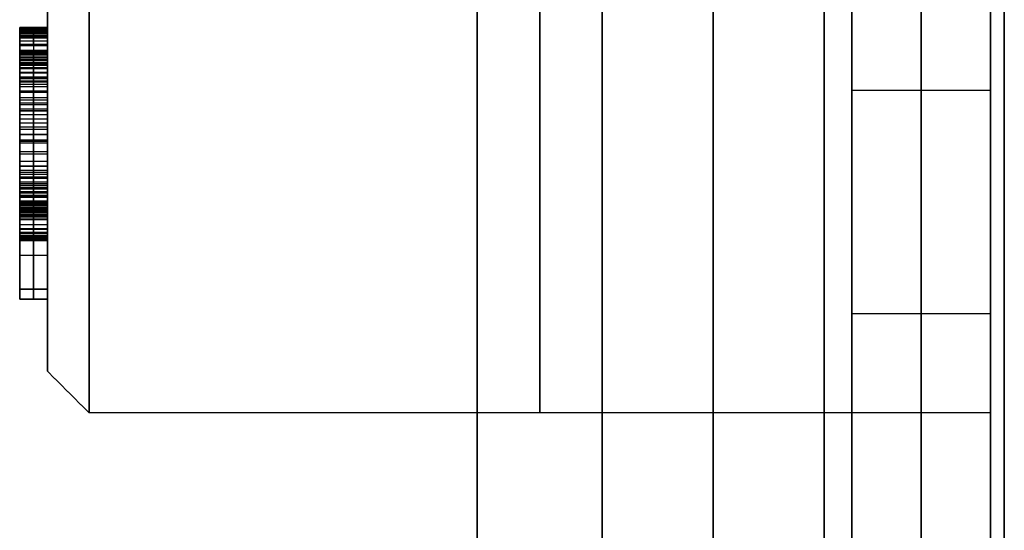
# Model space of a CAD drawing. Header units: millimetres. Extents: x -66 to 114, y 79 to 395.
# Tile 113 of 211: x 75.65 to 82.75, y 133.63 to 137.31. Entities that reach past the tile are written whole.
import ezdxf

# ---------------------------------------------------------------- set-up
doc = ezdxf.new("R2010")
doc.units = ezdxf.units.MM
doc.layers.add('Layer 01', color=7, linetype='Continuous', true_color=0x000000)

msp = doc.modelspace()

# ---------------------------------------------------------------- linework, layer by layer
at = {"layer": 'Layer 01'}
for p, q in [((78.95, 159.9733, 0.45), (78.95, 129.9733, 0.45)), ((78.95, 159.9733, -37.55), (78.95, 129.9733, -37.55)), ((75.85, 136.7936, -18.55), (75.85, 137.3633, -18.55)), ((75.85, 137.2525, -15.1603), (75.65, 137.2525, -15.1603)), ((75.65, 137.0819, -14.7743), (75.65, 137.2521, -14.7743)), ((75.75, 137.1297, -15.0594), (75.75, 137.2525, -15.0857)), ((75.75, 137.2525, -15.0857), (75.75, 137.2525, -15.2349)), ((75.75, 137.2525, -15.2349), (75.75, 136.4806, -15.2349)), ((75.65, 137.1911, -15.0726), (75.85, 137.1911, -15.0726)), ((75.85, 136.8824, -21.095), (75.65, 136.8824, -21.095)), ((75.85, 136.8824, -21.9371), (75.65, 136.8824, -21.9371)), ((75.65, 136.8665, -15.2349), (75.85, 136.8665, -15.2349)), ((75.75, 135.3648, -21.4283), (75.75, 136.8824, -20.9897)), ((75.75, 136.8824, -20.9897), (75.75, 136.8824, -21.2002)), ((75.75, 136.4174, -21.323), (75.75, 136.8824, -21.2002)), ((75.75, 136.4174, -21.709), (75.75, 136.8824, -21.8318)), ((75.75, 136.8824, -21.8318), (75.75, 136.8824, -22.0423)), ((75.75, 135.3648, -21.6037), (75.75, 136.8824, -22.0423)), ((75.85, 136.7936, -17.8731), (75.65, 136.7936, -17.8731)), ((75.85, 136.7936, -18.5749), (75.65, 136.7936, -18.5749)), ((75.75, 135.2936, -17.7723), (75.75, 136.7936, -17.7723)), ((75.75, 136.7936, -17.7723), (75.75, 136.7936, -17.974)), ((75.75, 136.7936, -17.974), (75.75, 136.0918, -17.974)), ((75.75, 136.0918, -18.474), (75.75, 136.7936, -18.474)), ((75.75, 136.7936, -18.474), (75.75, 136.7936, -18.6758)), ((75.75, 136.7936, -18.6758), (75.75, 135.2936, -18.6758)), ((75.65, 136.6955, -15.0594), (75.85, 136.6955, -15.0594)), ((75.75, 136.6472, -15.0594), (75.75, 136.7437, -15.0594)), ((75.85, 136.6499, -21.2616), (75.65, 136.6499, -21.2616)), ((75.65, 136.6499, -21.7704), (75.85, 136.6499, -21.7704)), ((75.85, 136.6472, -14.9235), (75.65, 136.6472, -14.9235)), ((75.75, 136.4806, -14.7875), (75.75, 136.6472, -14.7875)), ((75.75, 136.6472, -14.7875), (75.75, 136.6472, -15.0594)), ((75.65, 136.5639, -14.7875), (75.85, 136.5639, -14.7875)), ((75.65, 136.485, -15.2349), (75.65, 136.485, -14.7875)), ((75.65, 136.485, -14.5245), (75.65, 136.485, -14.3144)), ((75.85, 136.4806, -15.0112), (75.65, 136.4806, -15.0112)), ((75.75, 136.4806, -15.2349), (75.75, 136.4806, -14.7875)), ((75.65, 136.4427, -17.974), (75.85, 136.4427, -17.974)), ((75.65, 136.4427, -18.474), (75.85, 136.4427, -18.474)), ((75.65, 136.2508, -21.516), (75.65, 136.4174, -21.516)), ((75.85, 136.4174, -21.516), (75.65, 136.4174, -21.516)), ((75.75, 136.4174, -21.323), (75.75, 136.4174, -21.709)), ((75.85, 136.2525, -15.1384), (75.65, 136.2525, -15.1384)), ((75.85, 136.2508, -21.516), (75.65, 136.2508, -21.516)), ((75.75, 136.2525, -15.0419), (75.75, 136.2525, -15.2349)), ((75.75, 136.2508, -21.6652), (75.75, 136.2508, -21.3669)), ((75.75, 135.7157, -21.5248), (75.75, 136.2508, -21.6652)), ((75.75, 135.7157, -21.5073), (75.75, 136.2508, -21.3669)), ((75.85, 135.7157, -21.516), (75.85, 136.2508, -21.516)), ((75.65, 136.1236, -21.209), (75.65, 136.1236, -21.4003)), ((75.65, 136.1236, -21.6318), (75.65, 136.1236, -21.823)), ((75.85, 136.1236, -21.209), (75.65, 136.1236, -21.209)), ((75.85, 136.1236, -21.823), (75.65, 136.1236, -21.823)), ((75.65, 135.9252, -18.224), (75.65, 136.0918, -18.224)), ((75.85, 136.0918, -18.224), (75.65, 136.0918, -18.224)), ((75.65, 136.0436, -17.7723), (75.65, 136.0436, -18.6758)), ((75.65, 136.0436, -17.7723), (75.85, 136.0436, -17.7723)), ((75.65, 136.0436, -18.6758), (75.85, 136.0436, -18.6758)), ((75.75, 136.0918, -17.974), (75.75, 136.0918, -18.474)), ((75.65, 135.9832, -21.595), (75.85, 135.9832, -21.595)), ((75.85, 135.9832, -21.4371), (75.65, 135.9832, -21.4371)), ((75.85, 135.9832, -21.4371), (75.85, 135.9832, -21.595)), ((75.85, 135.9252, -18.224), (75.65, 135.9252, -18.224)), ((75.75, 135.2936, -18.474), (75.75, 135.9252, -18.474)), ((75.75, 135.9252, -18.474), (75.75, 135.9252, -17.974)), ((75.75, 135.9252, -17.974), (75.75, 135.2936, -17.974)), ((75.65, 135.7187, -14.7743), (75.65, 135.8859, -14.7743)), ((75.85, 135.7157, -21.516), (75.65, 135.7157, -21.516)), ((75.65, 135.3648, -21.516), (75.65, 135.7157, -21.516)), ((75.75, 135.7157, -21.5073), (75.75, 135.7157, -21.5248)), ((75.65, 135.6094, -18.474), (75.85, 135.6094, -18.474)), ((75.65, 135.6094, -17.974), (75.85, 135.6094, -17.974)), ((75.85, 135.3648, -21.516), (75.65, 135.3648, -21.516)), ((75.75, 135.3648, -21.6037), (75.75, 135.3648, -21.4283)), ((75.85, 135.2936, -18.5749), (75.65, 135.2936, -18.5749)), ((75.85, 135.2936, -17.8731), (75.65, 135.2936, -17.8731)), ((75.75, 135.2936, -18.6758), (75.75, 135.2936, -18.474)), ((75.75, 135.2936, -17.974), (75.75, 135.2936, -17.7723)), ((75.85, 134.7733, -18.55), (75.85, 135.2936, -18.55)), ((81.65, 135.1883, -10.3759), (82.65, 135.1883, -10.3759)), ((82.65, 134.4733, -18.55), (76.15, 134.4733, -18.55)), ((82.65, 134.4733, -18.55), (82.65, 133.0233, -18.55))]:
    msp.add_line(p, q, dxfattribs=at)
at = {"layer": 'Layer 01', "extrusion": (1, 1.28938e-16, -1.0771e-16)}
msp.add_arc((144.9733, -18.55, 81.65), 12.75, 50.12589, 230.12589, dxfattribs=at)
at = {"layer": 'Layer 01', "extrusion": (1, 0, 0)}
for start, end in [(50.12589, 230.12589), (230.12589, 243.36956)]:
    msp.add_arc((144.9733, -18.55, 82.15), 12.75, start, end, dxfattribs=at)
at = {"layer": 'Layer 01', "extrusion": (-1, -1.28938e-16, 1.0771e-16)}
msp.add_arc((-144.9733, -18.55, -82.65), 12.75, 309.87411, 129.87411, dxfattribs=at)
at = {"layer": 'Layer 01', "extrusion": (1, -2.07948e-12, -1.63971e-13)}
msp.add_arc((144.9733, -18.55, 82.65), 12.7, 184.51615, 307.60176, dxfattribs=at)
at = {"layer": 'Layer 01', "extrusion": (1, -1.40126e-12, 1.10547e-13)}
msp.add_arc((144.9733, -18.55, 82.65), 12.7, 52.39824, 175.48385, dxfattribs=at)
at = {"layer": 'Layer 01', "extrusion": (1, 8.66793e-16, 3.96014e-16)}
msp.add_arc((144.9733, -18.55, 82.75), 12.8, 184.4808, 307.60176, dxfattribs=at)
at = {"layer": 'Layer 01', "extrusion": (1, 6.08759e-17, -1.36995e-16)}
msp.add_arc((144.9733, -18.55, 82.75), 12.8, 52.39824, 175.5192, dxfattribs=at)
at = {"layer": 'Layer 01', "extrusion": (-1, -6.3892e-18, 8.23455e-18)}
msp.add_arc((-144.9733, -18.55, -76.15), 10.5, 360, 104.3841, dxfattribs=at)
at = {"layer": 'Layer 01', "extrusion": (-1, 1.08783e-16, 1.40202e-16)}
msp.add_arc((-144.9733, -18.55, -76.15), 10.5, 255.6159, 0, dxfattribs=at)
at = {"layer": 'Layer 01', "extrusion": (-1, 0, 0)}
for centre, radius, start, end in [((-144.9733, -18.55, -79.4), 10.5, 255.6159, 104.3841), ((-144.9733, -18.55, -78.95), 15, 270, 90), ((-144.9733, -18.55, -80.65), 12.9, 270, 90)]:
    msp.add_arc(centre, radius, start, end, dxfattribs=at)
at = {"layer": 'Layer 01', "extrusion": (-1, -4.43453e-17, 0)}
msp.add_arc((-144.9733, -18.55, -82.65), 10.5, 255.6159, 104.3841, dxfattribs=at)
at = {"layer": 'Layer 01', "extrusion": (1, 1.14171e-15, -3.31476e-17)}
msp.add_arc((144.9733, -18.55, 75.85), 10.2, 75.6159, 180, dxfattribs=at)
at = {"layer": 'Layer 01', "extrusion": (1, -2.22933e-12, 5.3412e-16)}
msp.add_arc((144.9733, -18.55, 75.85), 10.2, 180, 284.3841, dxfattribs=at)
at = {"layer": 'Layer 01', "extrusion": (1, 1.01795e-16, 1.12139e-31)}
msp.add_arc((144.9733, -18.55, 79.85), 12.9, 90, 270, dxfattribs=at)
at = {"layer": 'Layer 01', "extrusion": (1, 1.01795e-16, 1.00808e-31)}
msp.add_arc((144.9733, -18.55, 79.85), 14.35, 90, 270, dxfattribs=at)
at = {"layer": 'Layer 01', "extrusion": (1, 1.01795e-16, 5.30256e-16)}
msp.add_arc((144.9733, -18.55, 81.45), 13.4, 90, 270, dxfattribs=at)
at = {"layer": 'Layer 01', "extrusion": (-1, -1.01795e-16, 1.12139e-31)}
msp.add_arc((-144.9733, -18.55, -81.45), 12.9, 270, 90, dxfattribs=at)
at = {"layer": 'Layer 01', "extrusion": (-1, -8.18095e-17, 1.91139e-17)}
msp.add_arc((-144.9733, -18.55, -81.65), 13.4, 296.30129, 90, dxfattribs=at)
at = {"layer": 'Layer 01', "extrusion": (1, 7.28643e-17, -1.71919e-17)}
msp.add_arc((144.9733, -18.55, 82.65), 12.9, 90, 243.44848, dxfattribs=at)
at = {"layer": 'Layer 01', "extrusion": (1, 7.36813e-16, 1.12373e-15)}
msp.add_arc((144.9733, -18.55, 81.65), 12.75, 230.12589, 243.36956, dxfattribs=at)
at = {"layer": 'Layer 01', "extrusion": (-1, 7.56945e-16, 1.15443e-15)}
msp.add_arc((-144.9733, -18.55, -82.65), 12.75, 296.63044, 309.87411, dxfattribs=at)
at = {"layer": 'Layer 01'}
for points in [[(75.65, 137.2525, -15.0857), (75.65, 137.2525, -15.1603), (75.65, 137.2525, -15.2349)], [(75.65, 137.2525, -15.2349), (75.65, 136.8665, -15.2349), (75.65, 136.4806, -15.2349)], [(75.85, 137.2525, -14.7875), (75.75, 137.2525, -14.7875), (75.65, 137.2525, -14.7875)], [(75.65, 137.1297, -15.0594), (75.65, 137.1911, -15.0726), (75.65, 137.2525, -15.0857)], [(75.85, 137.2525, -15.0857), (75.75, 137.2525, -15.0857), (75.65, 137.2525, -15.0857)], [(75.85, 137.2525, -15.2349), (75.75, 137.2525, -15.2349), (75.65, 137.2525, -15.2349)], [(75.65, 137.2502, -14.8304), (75.75, 137.2502, -14.8304), (75.85, 137.2502, -14.8304)], [(75.65, 137.2499, -14.742), (75.75, 137.2499, -14.742), (75.85, 137.2499, -14.742)], [(75.65, 137.2437, -14.872), (75.75, 137.2437, -14.872), (75.85, 137.2437, -14.872)], [(75.85, 137.1297, -15.0594), (75.85, 137.1911, -15.0726), (75.85, 137.2525, -15.0857)], [(75.85, 137.2525, -15.0857), (75.85, 137.2525, -15.1603), (75.85, 137.2525, -15.2349)], [(75.85, 137.2525, -15.2349), (75.85, 136.8665, -15.2349), (75.85, 136.4806, -15.2349)], [(75.65, 137.2418, -14.6978), (75.75, 137.2418, -14.6978), (75.85, 137.2418, -14.6978)], [(75.65, 137.2327, -14.9116), (75.75, 137.2327, -14.9116), (75.85, 137.2327, -14.9116)], [(75.65, 137.2285, -14.6549), (75.75, 137.2285, -14.6549), (75.85, 137.2285, -14.6549)], [(75.65, 137.2174, -14.9496), (75.75, 137.2174, -14.9496), (75.85, 137.2174, -14.9496)], [(75.65, 137.2096, -14.613), (75.75, 137.2096, -14.613), (75.85, 137.2096, -14.613)], [(75.65, 137.1989, -14.9844), (75.75, 137.1989, -14.9844), (75.85, 137.1989, -14.9844)], [(75.65, 137.1859, -14.5727), (75.75, 137.1859, -14.5727), (75.85, 137.1859, -14.5727)], [(75.65, 137.1778, -15.0146), (75.75, 137.1778, -15.0146), (75.85, 137.1778, -15.0146)], [(75.65, 137.1563, -14.5334), (75.75, 137.1563, -14.5334), (75.85, 137.1563, -14.5334)], [(75.65, 137.155, -15.0393), (75.75, 137.155, -15.0393), (75.85, 137.155, -15.0393)], [(75.85, 137.1297, -15.0594), (75.75, 137.1297, -15.0594), (75.65, 137.1297, -15.0594)], [(75.65, 137.1216, -14.4951), (75.75, 137.1216, -14.4951), (75.85, 137.1216, -14.4951)], [(75.85, 137.0858, -14.8138), (75.75, 137.0858, -14.8138), (75.65, 137.0858, -14.8138)], [(75.65, 137.0845, -14.8414), (75.75, 137.0845, -14.8414), (75.85, 137.0845, -14.8414)], [(75.65, 137.0839, -14.7859), (75.75, 137.0839, -14.7859), (75.85, 137.0839, -14.7859)], [(75.65, 137.0816, -14.4584), (75.75, 137.0816, -14.4584), (75.85, 137.0816, -14.4584)], [(75.65, 137.0806, -14.8677), (75.75, 137.0806, -14.8677), (75.85, 137.0806, -14.8677)], [(75.65, 137.078, -14.7586), (75.75, 137.078, -14.7586), (75.85, 137.078, -14.7586)], [(75.65, 137.0741, -14.8924), (75.75, 137.0741, -14.8924), (75.85, 137.0741, -14.8924)], [(75.65, 137.0686, -14.7319), (75.75, 137.0686, -14.7319), (75.85, 137.0686, -14.7319)], [(75.65, 137.065, -14.9158), (75.75, 137.065, -14.9158), (75.85, 137.065, -14.9158)], [(75.65, 137.055, -14.7063), (75.75, 137.055, -14.7063), (75.85, 137.055, -14.7063)], [(75.65, 137.0534, -14.9376), (75.75, 137.0534, -14.9376), (75.85, 137.0534, -14.9376)], [(75.65, 137.0391, -14.9577), (75.75, 137.0391, -14.9577), (75.85, 137.0391, -14.9577)], [(75.65, 137.0378, -14.6816), (75.75, 137.0378, -14.6816), (75.85, 137.0378, -14.6816)], [(75.65, 137.0355, -14.4246), (75.75, 137.0355, -14.4246), (75.85, 137.0355, -14.4246)], [(75.65, 137.0222, -14.9763), (75.75, 137.0222, -14.9763), (75.85, 137.0222, -14.9763)], [(75.65, 137.0166, -14.6575), (75.75, 137.0166, -14.6575), (75.85, 137.0166, -14.6575)], [(75.65, 137.0027, -14.9935), (75.75, 137.0027, -14.9935), (75.85, 137.0027, -14.9935)], [(75.65, 136.9919, -14.6345), (75.75, 136.9919, -14.6345), (75.85, 136.9919, -14.6345)], [(75.65, 136.9832, -14.395), (75.75, 136.9832, -14.395), (75.85, 136.9832, -14.395)], [(75.65, 136.9803, -15.0091), (75.75, 136.9803, -15.0091), (75.85, 136.9803, -15.0091)], [(75.65, 136.963, -14.6121), (75.75, 136.963, -14.6121), (75.85, 136.963, -14.6121)], [(75.65, 136.9552, -15.0224), (75.75, 136.9552, -15.0224), (75.85, 136.9552, -15.0224)], [(75.65, 136.9292, -14.5916), (75.75, 136.9292, -14.5916), (75.85, 136.9292, -14.5916)], [(75.65, 136.927, -15.0338), (75.75, 136.927, -15.0338), (75.85, 136.927, -15.0338)], [(75.65, 136.9244, -14.3703), (75.75, 136.9244, -14.3703), (75.85, 136.9244, -14.3703)], [(75.65, 136.8961, -15.0429), (75.75, 136.8961, -15.0429), (75.85, 136.8961, -15.0429)], [(75.65, 136.889, -14.5737), (75.75, 136.889, -14.5737), (75.85, 136.889, -14.5737)], [(75.65, 136.8824, -21.2002), (75.65, 136.8824, -21.095), (75.65, 136.8824, -20.9897)], [(75.65, 136.8824, -22.0423), (75.65, 136.8824, -21.9371), (75.65, 136.8824, -21.8318)], [(75.65, 136.8824, -20.9897), (75.65, 136.1236, -21.209), (75.65, 135.3648, -21.4283)], [(75.85, 136.8824, -20.9897), (75.75, 136.8824, -20.9897), (75.65, 136.8824, -20.9897)], [(75.85, 136.8824, -21.2002), (75.75, 136.8824, -21.2002), (75.65, 136.8824, -21.2002)], [(75.65, 136.4174, -21.323), (75.65, 136.6499, -21.2616), (75.65, 136.8824, -21.2002)], [(75.65, 136.8824, -21.8318), (75.65, 136.6499, -21.7704), (75.65, 136.4174, -21.709)], [(75.85, 136.8824, -21.8318), (75.75, 136.8824, -21.8318), (75.65, 136.8824, -21.8318)], [(75.85, 136.8824, -22.0423), (75.75, 136.8824, -22.0423), (75.65, 136.8824, -22.0423)], [(75.65, 135.3648, -21.6037), (75.65, 136.1236, -21.823), (75.65, 136.8824, -22.0423)], [(75.65, 136.8623, -15.05), (75.75, 136.8623, -15.05), (75.85, 136.8623, -15.05)], [(75.65, 136.8587, -14.3499), (75.75, 136.8587, -14.3499), (75.85, 136.8587, -14.3499)], [(75.65, 136.8425, -14.5585), (75.75, 136.8425, -14.5585), (75.85, 136.8425, -14.5585)], [(75.65, 136.8256, -15.0552), (75.75, 136.8256, -15.0552), (75.85, 136.8256, -15.0552)], [(75.85, 135.3648, -21.4283), (75.85, 136.1236, -21.209), (75.85, 136.8824, -20.9897)], [(75.85, 136.8824, -20.9897), (75.85, 136.8824, -21.095), (75.85, 136.8824, -21.2002)], [(75.85, 136.8824, -21.2002), (75.85, 136.6499, -21.2616), (75.85, 136.4174, -21.323)], [(75.85, 136.4174, -21.709), (75.85, 136.6499, -21.7704), (75.85, 136.8824, -21.8318)], [(75.85, 136.8824, -21.8318), (75.85, 136.8824, -21.9371), (75.85, 136.8824, -22.0423)], [(75.85, 136.8824, -22.0423), (75.85, 136.1236, -21.823), (75.85, 135.3648, -21.6037)], [(75.65, 136.7936, -17.7723), (75.65, 136.0436, -17.7723), (75.65, 135.2936, -17.7723)], [(75.65, 136.7936, -17.974), (75.65, 136.7936, -17.8731), (75.65, 136.7936, -17.7723)], [(75.65, 136.0918, -17.974), (75.65, 136.4427, -17.974), (75.65, 136.7936, -17.974)], [(75.65, 136.7936, -18.474), (75.65, 136.4427, -18.474), (75.65, 136.0918, -18.474)], [(75.65, 136.7936, -18.6758), (75.65, 136.7936, -18.5749), (75.65, 136.7936, -18.474)], [(75.65, 135.2936, -18.6758), (75.65, 136.0436, -18.6758), (75.65, 136.7936, -18.6758)], [(75.85, 136.7936, -17.7723), (75.75, 136.7936, -17.7723), (75.65, 136.7936, -17.7723)], [(75.85, 136.7936, -17.974), (75.75, 136.7936, -17.974), (75.65, 136.7936, -17.974)], [(75.85, 136.7936, -18.474), (75.75, 136.7936, -18.474), (75.65, 136.7936, -18.474)], [(75.85, 136.7936, -18.6758), (75.75, 136.7936, -18.6758), (75.65, 136.7936, -18.6758)], [(75.65, 136.7899, -14.5464), (75.75, 136.7899, -14.5464), (75.85, 136.7899, -14.5464)], [(75.65, 136.7873, -14.3343), (75.75, 136.7873, -14.3343), (75.85, 136.7873, -14.3343)], [(75.65, 136.7863, -15.0585), (75.75, 136.7863, -15.0585), (75.85, 136.7863, -15.0585)], [(75.85, 135.2936, -17.7723), (75.85, 136.0436, -17.7723), (75.85, 136.7936, -17.7723)], [(75.85, 136.7936, -17.7723), (75.85, 136.7936, -17.8731), (75.85, 136.7936, -17.974)], [(75.85, 136.7936, -17.974), (75.85, 136.4427, -17.974), (75.85, 136.0918, -17.974)], [(75.85, 136.0918, -18.474), (75.85, 136.4427, -18.474), (75.85, 136.7936, -18.474)], [(75.85, 136.7936, -18.474), (75.85, 136.7936, -18.5749), (75.85, 136.7936, -18.6758)], [(75.85, 136.7936, -18.6758), (75.85, 136.0436, -18.6758), (75.85, 135.2936, -18.6758)], [(81.65, 136.7993, -28.3351), (82.15, 136.7993, -28.3351), (82.65, 136.7993, -28.3351)], [(75.65, 136.6472, -15.0594), (75.65, 136.6955, -15.0594), (75.65, 136.7437, -15.0594)], [(75.85, 136.7437, -15.0594), (75.75, 136.7437, -15.0594), (75.65, 136.7437, -15.0594)], [(75.65, 136.7307, -14.5367), (75.75, 136.7307, -14.5367), (75.85, 136.7307, -14.5367)], [(75.65, 136.709, -14.3229), (75.75, 136.709, -14.3229), (75.85, 136.709, -14.3229)], [(75.85, 136.6472, -15.0594), (75.85, 136.6955, -15.0594), (75.85, 136.7437, -15.0594)], [(75.65, 136.6654, -14.5299), (75.75, 136.6654, -14.5299), (75.85, 136.6654, -14.5299)], [(75.65, 136.4806, -14.7875), (75.65, 136.5639, -14.7875), (75.65, 136.6472, -14.7875)], [(75.65, 136.6472, -14.7875), (75.65, 136.6472, -14.9235), (75.65, 136.6472, -15.0594)], [(75.85, 136.6472, -14.7875), (75.75, 136.6472, -14.7875), (75.65, 136.6472, -14.7875)], [(75.85, 136.6472, -15.0594), (75.75, 136.6472, -15.0594), (75.65, 136.6472, -15.0594)], [(75.65, 136.6242, -14.3161), (75.75, 136.6242, -14.3161), (75.85, 136.6242, -14.3161)], [(75.85, 136.4806, -14.7875), (75.85, 136.5639, -14.7875), (75.85, 136.6472, -14.7875)], [(75.85, 136.6472, -14.7875), (75.85, 136.6472, -14.9235), (75.85, 136.6472, -15.0594)], [(75.65, 136.5936, -14.5256), (75.75, 136.5936, -14.5256), (75.85, 136.5936, -14.5256)], [(75.85, 136.5332, -14.3138), (75.75, 136.5332, -14.3138), (75.65, 136.5332, -14.3138)], [(75.85, 136.5157, -14.5243), (75.75, 136.5157, -14.5243), (75.65, 136.5157, -14.5243)], [(75.65, 136.4806, -15.2349), (75.65, 136.4806, -15.0112), (75.65, 136.4806, -14.7875)], [(75.65, 136.4806, -15.2349), (75.75, 136.4806, -15.2349), (75.85, 136.4806, -15.2349)], [(75.85, 136.4806, -14.7875), (75.75, 136.4806, -14.7875), (75.65, 136.4806, -14.7875)], [(75.85, 136.4806, -15.2349), (75.85, 136.4806, -15.0112), (75.85, 136.4806, -14.7875)], [(75.65, 136.4335, -14.3158), (75.75, 136.4335, -14.3158), (75.85, 136.4335, -14.3158)], [(75.65, 136.4331, -14.5253), (75.75, 136.4331, -14.5253), (75.85, 136.4331, -14.5253)], [(75.65, 136.4174, -21.709), (75.65, 136.4174, -21.516), (75.65, 136.4174, -21.323)], [(75.85, 136.4174, -21.323), (75.75, 136.4174, -21.323), (75.65, 136.4174, -21.323)], [(75.85, 136.4174, -21.709), (75.75, 136.4174, -21.709), (75.65, 136.4174, -21.709)], [(75.85, 136.4174, -21.323), (75.85, 136.4174, -21.516), (75.85, 136.4174, -21.709)], [(75.65, 136.3568, -14.5289), (75.75, 136.3568, -14.5289), (75.85, 136.3568, -14.5289)], [(75.65, 136.3402, -14.3219), (75.75, 136.3402, -14.3219), (75.85, 136.3402, -14.3219)], [(75.65, 136.2869, -14.5341), (75.75, 136.2869, -14.5341), (75.85, 136.2869, -14.5341)], [(75.65, 136.2535, -14.3323), (75.75, 136.2535, -14.3323), (75.85, 136.2535, -14.3323)], [(75.65, 136.2525, -15.0419), (75.65, 136.2525, -15.1384), (75.65, 136.2525, -15.2349)], [(75.85, 136.2525, -15.0419), (75.75, 136.2525, -15.0419), (75.65, 136.2525, -15.0419)], [(75.85, 136.2525, -15.2349), (75.75, 136.2525, -15.2349), (75.65, 136.2525, -15.2349)], [(75.65, 136.2508, -21.3669), (75.65, 136.2508, -21.516), (75.65, 136.2508, -21.6652)], [(75.65, 136.2508, -21.6652), (75.75, 136.2508, -21.6652), (75.85, 136.2508, -21.6652)], [(75.85, 136.2508, -21.3669), (75.75, 136.2508, -21.3669), (75.65, 136.2508, -21.3669)], [(75.65, 136.2508, -21.6652), (75.65, 135.9832, -21.595), (75.65, 135.7157, -21.5248)], [(75.65, 135.7157, -21.5073), (75.65, 135.9832, -21.4371), (75.65, 136.2508, -21.3669)], [(75.85, 136.2525, -15.0419), (75.85, 136.2525, -15.1384), (75.85, 136.2525, -15.2349)], [(75.85, 136.2508, -21.6652), (75.85, 136.2508, -21.516), (75.85, 136.2508, -21.3669)], [(75.85, 135.7157, -21.5248), (75.85, 135.9832, -21.595), (75.85, 136.2508, -21.6652)], [(75.85, 136.2508, -21.3669), (75.85, 135.9832, -21.4371), (75.85, 135.7157, -21.5073)], [(75.65, 136.2229, -14.5419), (75.75, 136.2229, -14.5419), (75.85, 136.2229, -14.5419)], [(75.65, 136.208, -15.0409), (75.75, 136.208, -15.0409), (75.85, 136.208, -15.0409)], [(75.65, 136.1947, -15.2332), (75.75, 136.1947, -15.2332), (75.85, 136.1947, -15.2332)], [(75.65, 136.1736, -14.3466), (75.75, 136.1736, -14.3466), (75.85, 136.1736, -14.3466)], [(75.65, 136.1661, -15.038), (75.75, 136.1661, -15.038), (75.85, 136.1661, -15.038)], [(75.65, 136.1651, -14.5516), (75.75, 136.1651, -14.5516), (75.85, 136.1651, -14.5516)], [(75.65, 136.1394, -15.2277), (75.75, 136.1394, -15.2277), (75.85, 136.1394, -15.2277)], [(75.65, 136.1274, -15.0331), (75.75, 136.1274, -15.0331), (75.85, 136.1274, -15.0331)], [(75.65, 136.1135, -14.564), (75.75, 136.1135, -14.564), (75.85, 136.1135, -14.564)], [(75.65, 136.1001, -14.3651), (75.75, 136.1001, -14.3651), (75.85, 136.1001, -14.3651)], [(75.65, 136.0918, -18.474), (75.65, 136.0918, -18.224), (75.65, 136.0918, -17.974)], [(75.85, 136.0918, -17.974), (75.75, 136.0918, -17.974), (75.65, 136.0918, -17.974)], [(75.85, 136.0918, -18.474), (75.75, 136.0918, -18.474), (75.65, 136.0918, -18.474)], [(75.65, 136.0914, -15.0266), (75.75, 136.0914, -15.0266), (75.85, 136.0914, -15.0266)], [(75.65, 136.0871, -15.2189), (75.75, 136.0871, -15.2189), (75.85, 136.0871, -15.2189)], [(75.65, 136.0683, -14.5779), (75.75, 136.0683, -14.5779), (75.85, 136.0683, -14.5779)], [(75.65, 136.0582, -15.0178), (75.75, 136.0582, -15.0178), (75.85, 136.0582, -15.0178)], [(75.65, 136.0374, -15.2063), (75.75, 136.0374, -15.2063), (75.85, 136.0374, -15.2063)], [(75.85, 136.0918, -17.974), (75.85, 136.0918, -18.224), (75.85, 136.0918, -18.474)], [(75.65, 136.0332, -14.3879), (75.75, 136.0332, -14.3879), (75.85, 136.0332, -14.3879)], [(75.65, 136.029, -14.5945), (75.75, 136.029, -14.5945), (75.85, 136.029, -14.5945)], [(75.65, 136.028, -15.0074), (75.75, 136.028, -15.0074), (75.85, 136.028, -15.0074)], [(75.65, 136.0007, -14.9948), (75.75, 136.0007, -14.9948), (75.85, 136.0007, -14.9948)], [(75.65, 135.9949, -14.613), (75.75, 135.9949, -14.613), (75.85, 135.9949, -14.613)], [(75.65, 135.9906, -15.1904), (75.75, 135.9906, -15.1904), (75.85, 135.9906, -15.1904)], [(75.65, 135.9764, -14.9805), (75.75, 135.9764, -14.9805), (75.85, 135.9764, -14.9805)], [(75.65, 135.9728, -14.4145), (75.75, 135.9728, -14.4145), (75.85, 135.9728, -14.4145)], [(75.65, 135.9656, -14.6342), (75.75, 135.9656, -14.6342), (75.85, 135.9656, -14.6342)], [(75.65, 135.9546, -14.9642), (75.75, 135.9546, -14.9642), (75.85, 135.9546, -14.9642)], [(75.65, 135.9465, -15.1709), (75.75, 135.9465, -15.1709), (75.85, 135.9465, -15.1709)], [(75.65, 135.9406, -14.6569), (75.75, 135.9406, -14.6569), (75.85, 135.9406, -14.6569)], [(75.65, 135.9361, -14.9464), (75.75, 135.9361, -14.9464), (75.85, 135.9361, -14.9464)], [(75.65, 135.9252, -18.474), (75.65, 135.6094, -18.474), (75.65, 135.2936, -18.474)], [(75.65, 135.9252, -17.974), (75.65, 135.9252, -18.224), (75.65, 135.9252, -18.474)], [(75.65, 135.2936, -17.974), (75.65, 135.6094, -17.974), (75.65, 135.9252, -17.974)], [(75.85, 135.9252, -18.474), (75.75, 135.9252, -18.474), (75.65, 135.9252, -18.474)], [(75.85, 135.9252, -17.974), (75.75, 135.9252, -17.974), (75.65, 135.9252, -17.974)], [(75.65, 135.9201, -14.6822), (75.75, 135.9201, -14.6822), (75.85, 135.9201, -14.6822)], [(75.65, 135.9201, -14.9269), (75.75, 135.9201, -14.9269), (75.85, 135.9201, -14.9269)], [(75.65, 135.9192, -14.4454), (75.75, 135.9192, -14.4454), (75.85, 135.9192, -14.4454)], [(75.65, 135.9072, -14.9061), (75.75, 135.9072, -14.9061), (75.85, 135.9072, -14.9061)], [(75.65, 135.9052, -15.1475), (75.75, 135.9052, -15.1475), (75.85, 135.9052, -15.1475)], [(75.65, 135.9046, -14.7095), (75.75, 135.9046, -14.7095), (75.85, 135.9046, -14.7095)], [(75.65, 135.8971, -14.883), (75.75, 135.8971, -14.883), (75.85, 135.8971, -14.883)], [(75.85, 135.2936, -18.474), (75.85, 135.6094, -18.474), (75.85, 135.9252, -18.474)], [(75.85, 135.9252, -18.474), (75.85, 135.9252, -18.224), (75.85, 135.9252, -17.974)], [(75.85, 135.9252, -17.974), (75.85, 135.6094, -17.974), (75.85, 135.2936, -17.974)], [(75.65, 135.8932, -14.7394), (75.75, 135.8932, -14.7394), (75.85, 135.8932, -14.7394)], [(75.65, 135.8899, -14.8586), (75.75, 135.8899, -14.8586), (75.85, 135.8899, -14.8586)], [(75.65, 135.8864, -14.7709), (75.75, 135.8864, -14.7709), (75.85, 135.8864, -14.7709)], [(75.65, 135.8854, -14.8327), (75.75, 135.8854, -14.8327), (75.85, 135.8854, -14.8327)], [(75.85, 135.8841, -14.805), (75.75, 135.8841, -14.805), (75.65, 135.8841, -14.805)], [(75.65, 135.8717, -14.4798), (75.75, 135.8717, -14.4798), (75.85, 135.8717, -14.4798)], [(75.65, 135.8665, -15.1208), (75.75, 135.8665, -15.1208), (75.85, 135.8665, -15.1208)], [(75.65, 135.8315, -15.0909), (75.75, 135.8315, -15.0909), (75.85, 135.8315, -15.0909)], [(75.65, 135.8308, -14.5172), (75.75, 135.8308, -14.5172), (75.85, 135.8308, -14.5172)], [(75.65, 135.8012, -15.0585), (75.75, 135.8012, -15.0585), (75.85, 135.8012, -15.0585)], [(75.65, 135.7964, -14.5578), (75.75, 135.7964, -14.5578), (75.85, 135.7964, -14.5578)], [(75.65, 135.7756, -15.023), (75.75, 135.7756, -15.023), (75.85, 135.7756, -15.023)], [(75.65, 135.7678, -14.601), (75.75, 135.7678, -14.601), (75.85, 135.7678, -14.601)], [(75.65, 135.7548, -14.985), (75.75, 135.7548, -14.985), (75.85, 135.7548, -14.985)], [(75.65, 135.7457, -14.6475), (75.75, 135.7457, -14.6475), (75.85, 135.7457, -14.6475)], [(75.65, 135.7385, -14.9441), (75.75, 135.7385, -14.9441), (75.85, 135.7385, -14.9441)], [(75.65, 135.7301, -14.6972), (75.75, 135.7301, -14.6972), (75.85, 135.7301, -14.6972)], [(75.65, 135.7268, -14.9006), (75.75, 135.7268, -14.9006), (75.85, 135.7268, -14.9006)], [(75.65, 135.7207, -14.7495), (75.75, 135.7207, -14.7495), (75.85, 135.7207, -14.7495)], [(75.65, 135.7197, -14.8541), (75.75, 135.7197, -14.8541), (75.85, 135.7197, -14.8541)], [(75.85, 135.7174, -14.805), (75.75, 135.7174, -14.805), (75.65, 135.7174, -14.805)], [(75.65, 135.7157, -21.5248), (75.75, 135.7157, -21.5248), (75.85, 135.7157, -21.5248)], [(75.65, 135.7157, -21.5248), (75.65, 135.7157, -21.516), (75.65, 135.7157, -21.5073)], [(75.65, 135.7157, -21.5073), (75.75, 135.7157, -21.5073), (75.85, 135.7157, -21.5073)], [(75.85, 135.7157, -21.5073), (75.85, 135.7157, -21.516), (75.85, 135.7157, -21.5248)], [(75.65, 135.3648, -21.4283), (75.65, 135.3648, -21.516), (75.65, 135.3648, -21.6037)], [(75.65, 135.3648, -21.6037), (75.75, 135.3648, -21.6037), (75.85, 135.3648, -21.6037)], [(75.85, 135.3648, -21.4283), (75.75, 135.3648, -21.4283), (75.65, 135.3648, -21.4283)], [(75.85, 135.3648, -21.6037), (75.85, 135.3648, -21.516), (75.85, 135.3648, -21.4283)], [(75.65, 135.2936, -18.474), (75.65, 135.2936, -18.5749), (75.65, 135.2936, -18.6758)], [(75.65, 135.2936, -17.7723), (75.65, 135.2936, -17.8731), (75.65, 135.2936, -17.974)], [(75.65, 135.2936, -18.6758), (75.75, 135.2936, -18.6758), (75.85, 135.2936, -18.6758)], [(75.85, 135.2936, -18.474), (75.75, 135.2936, -18.474), (75.65, 135.2936, -18.474)], [(75.85, 135.2936, -17.974), (75.75, 135.2936, -17.974), (75.65, 135.2936, -17.974)], [(75.85, 135.2936, -17.7723), (75.75, 135.2936, -17.7723), (75.65, 135.2936, -17.7723)], [(75.85, 135.2936, -18.6758), (75.85, 135.2936, -18.5749), (75.85, 135.2936, -18.474)], [(75.85, 135.2936, -17.974), (75.85, 135.2936, -17.8731), (75.85, 135.2936, -17.7723)], [(75.85, 134.7733, -18.55), (76, 134.6233, -18.55), (76.15, 134.4733, -18.55)]]:
    msp.add_open_spline(points, degree=2, dxfattribs=at)
for points, knots in [([(75.65, 136.5332, -14.3138), (75.65, 136.5635, -14.3142), (75.65, 136.6222, -14.315), (75.65, 136.7071, -14.3218), (75.65, 136.7855, -14.3331), (75.65, 136.8576, -14.3484), (75.65, 136.9231, -14.3689), (75.65, 136.9826, -14.3933), (75.65, 137.0353, -14.4231), (75.65, 137.0816, -14.4569), (75.65, 137.1215, -14.494), (75.65, 137.1563, -14.5323), (75.65, 137.1863, -14.5715), (75.65, 137.2102, -14.6124), (75.65, 137.2293, -14.6543), (75.65, 137.2426, -14.6976), (75.65, 137.2511, -14.7421), (75.65, 137.252, -14.7723), (75.65, 137.2525, -14.7875)], [-1, -1, -1, -1, -0.905352, -0.81687, -0.734576, -0.658484, -0.586981, -0.520645, -0.45815, -0.398672, -0.34223, -0.288403, -0.237241, -0.188617, -0.140821, -0.094114, -0.047386, 0, 0, 0, 0]), ([(75.65, 137.2525, -14.7875), (75.65, 137.252, -14.8018), (75.65, 137.2511, -14.8302), (75.65, 137.2446, -14.8718), (75.65, 137.2334, -14.9118), (75.65, 137.2183, -14.9494), (75.65, 137.2, -14.9841), (75.65, 137.179, -15.0142), (75.65, 137.1561, -15.0399), (75.65, 137.1384, -15.053), (75.65, 137.1297, -15.0594)], [-1, -1, -1, -1, -0.86117, -0.725104, -0.592089, -0.459663, -0.332334, -0.213167, -0.104648, 0, 0, 0, 0]), ([(75.75, 137.2525, -14.7875), (75.75, 137.252, -14.7723), (75.75, 137.2511, -14.7421), (75.75, 137.2426, -14.6976), (75.75, 137.2293, -14.6543), (75.75, 137.2102, -14.6124), (75.75, 137.1863, -14.5715), (75.75, 137.1563, -14.5323), (75.75, 137.1215, -14.494), (75.75, 137.0816, -14.4569), (75.75, 137.0353, -14.4231), (75.75, 136.9826, -14.3933), (75.75, 136.9231, -14.3689), (75.75, 136.8576, -14.3484), (75.75, 136.7855, -14.3331), (75.75, 136.7071, -14.3218), (75.75, 136.6222, -14.315), (75.75, 136.5635, -14.3142), (75.75, 136.5332, -14.3138)], [0, 0, 0, 0, 0.047386, 0.094114, 0.140821, 0.188617, 0.237241, 0.288403, 0.34223, 0.398672, 0.45815, 0.520645, 0.586981, 0.658484, 0.734576, 0.81687, 0.905352, 1, 1, 1, 1]), ([(75.75, 137.1297, -15.0594), (75.75, 137.1384, -15.053), (75.75, 137.1561, -15.0399), (75.75, 137.179, -15.0142), (75.75, 137.2, -14.9841), (75.75, 137.2183, -14.9494), (75.75, 137.2334, -14.9118), (75.75, 137.2446, -14.8718), (75.75, 137.2511, -14.8302), (75.75, 137.252, -14.8018), (75.75, 137.2525, -14.7875)], [0, 0, 0, 0, 0.104648, 0.213167, 0.332334, 0.459663, 0.592089, 0.725104, 0.86117, 1, 1, 1, 1]), ([(75.85, 136.5332, -14.3138), (75.85, 136.5635, -14.3142), (75.85, 136.6222, -14.315), (75.85, 136.7071, -14.3218), (75.85, 136.7855, -14.3331), (75.85, 136.8576, -14.3484), (75.85, 136.9231, -14.3689), (75.85, 136.9826, -14.3933), (75.85, 137.0353, -14.4231), (75.85, 137.0816, -14.4569), (75.85, 137.1215, -14.494), (75.85, 137.1563, -14.5323), (75.85, 137.1863, -14.5715), (75.85, 137.2102, -14.6124), (75.85, 137.2293, -14.6543), (75.85, 137.2426, -14.6976), (75.85, 137.2511, -14.7421), (75.85, 137.252, -14.7723), (75.85, 137.2525, -14.7875)], [-1, -1, -1, -1, -0.905352, -0.81687, -0.734576, -0.658484, -0.586981, -0.520645, -0.45815, -0.398672, -0.34223, -0.288403, -0.237241, -0.188617, -0.140821, -0.094114, -0.047386, 0, 0, 0, 0]), ([(75.85, 137.2525, -14.7875), (75.85, 137.252, -14.8018), (75.85, 137.2511, -14.8302), (75.85, 137.2446, -14.8718), (75.85, 137.2334, -14.9118), (75.85, 137.2183, -14.9494), (75.85, 137.2, -14.9841), (75.85, 137.179, -15.0142), (75.85, 137.1561, -15.0399), (75.85, 137.1384, -15.053), (75.85, 137.1297, -15.0594)], [-1, -1, -1, -1, -0.86117, -0.725104, -0.592089, -0.459663, -0.332334, -0.213167, -0.104648, 0, 0, 0, 0]), ([(75.65, 136.7437, -15.0594), (75.65, 136.7579, -15.0593), (75.65, 136.7853, -15.059), (75.65, 136.8249, -15.0556), (75.65, 136.8616, -15.0506), (75.65, 136.8954, -15.0435), (75.65, 136.9266, -15.0344), (75.65, 136.9548, -15.0232), (75.65, 136.9803, -15.0097), (75.65, 137.0027, -14.9942), (75.65, 137.0222, -14.9768), (75.65, 137.0394, -14.9582), (75.65, 137.0538, -14.9379), (75.65, 137.0656, -14.9159), (75.65, 137.0746, -14.8924), (75.65, 137.0812, -14.8675), (75.65, 137.0851, -14.8411), (75.65, 137.0856, -14.823), (75.65, 137.0858, -14.8138)], [-1, -1, -1, -1, -0.910806, -0.828162, -0.750477, -0.678118, -0.610702, -0.54687, -0.48749, -0.430275, -0.375782, -0.323263, -0.271512, -0.219739, -0.167154, -0.11366, -0.057923, 0, 0, 0, 0]), ([(75.65, 137.0858, -14.8138), (75.65, 137.0855, -14.8045), (75.65, 137.0848, -14.7858), (75.65, 137.0785, -14.7583), (75.65, 137.0693, -14.7314), (75.65, 137.0552, -14.7057), (75.65, 137.0378, -14.6807), (75.65, 137.0166, -14.6567), (75.65, 136.9916, -14.6335), (75.65, 136.9627, -14.6109), (75.65, 136.9283, -14.59), (75.65, 136.8877, -14.5725), (75.65, 136.8411, -14.5571), (75.65, 136.788, -14.5456), (75.65, 136.7289, -14.5357), (75.65, 136.6634, -14.5293), (75.65, 136.5916, -14.5249), (75.65, 136.5417, -14.5245), (75.65, 136.5157, -14.5243)], [-1, -1, -1, -1, -0.960423, -0.920984, -0.881054, -0.839979, -0.797442, -0.752225, -0.704478, -0.652778, -0.596956, -0.534681, -0.465577, -0.38929, -0.304608, -0.21183, -0.110196, 0, 0, 0, 0]), ([(75.75, 137.0858, -14.8138), (75.75, 137.0856, -14.823), (75.75, 137.0851, -14.8411), (75.75, 137.0812, -14.8675), (75.75, 137.0746, -14.8924), (75.75, 137.0656, -14.9159), (75.75, 137.0538, -14.9379), (75.75, 137.0394, -14.9582), (75.75, 137.0222, -14.9768), (75.75, 137.0027, -14.9942), (75.75, 136.9803, -15.0097), (75.75, 136.9548, -15.0232), (75.75, 136.9266, -15.0344), (75.75, 136.8954, -15.0435), (75.75, 136.8616, -15.0506), (75.75, 136.8249, -15.0556), (75.75, 136.7853, -15.059), (75.75, 136.7579, -15.0593), (75.75, 136.7437, -15.0594)], [0, 0, 0, 0, 0.057923, 0.11366, 0.167154, 0.219739, 0.271512, 0.323263, 0.375782, 0.430275, 0.48749, 0.54687, 0.610702, 0.678118, 0.750477, 0.828162, 0.910806, 1, 1, 1, 1]), ([(75.75, 136.5157, -14.5243), (75.75, 136.5417, -14.5245), (75.75, 136.5916, -14.5249), (75.75, 136.6634, -14.5293), (75.75, 136.7289, -14.5357), (75.75, 136.788, -14.5456), (75.75, 136.8411, -14.5571), (75.75, 136.8877, -14.5725), (75.75, 136.9283, -14.59), (75.75, 136.9627, -14.6109), (75.75, 136.9916, -14.6335), (75.75, 137.0166, -14.6567), (75.75, 137.0378, -14.6807), (75.75, 137.0552, -14.7057), (75.75, 137.0693, -14.7314), (75.75, 137.0785, -14.7583), (75.75, 137.0848, -14.7858), (75.75, 137.0855, -14.8045), (75.75, 137.0858, -14.8138)], [0, 0, 0, 0, 0.110196, 0.21183, 0.304608, 0.38929, 0.465577, 0.534681, 0.596956, 0.652778, 0.704478, 0.752225, 0.797442, 0.839979, 0.881054, 0.920984, 0.960423, 1, 1, 1, 1]), ([(75.85, 136.7437, -15.0594), (75.85, 136.7579, -15.0593), (75.85, 136.7853, -15.059), (75.85, 136.8249, -15.0556), (75.85, 136.8616, -15.0506), (75.85, 136.8954, -15.0435), (75.85, 136.9266, -15.0344), (75.85, 136.9548, -15.0232), (75.85, 136.9803, -15.0097), (75.85, 137.0027, -14.9942), (75.85, 137.0222, -14.9768), (75.85, 137.0394, -14.9582), (75.85, 137.0538, -14.9379), (75.85, 137.0656, -14.9159), (75.85, 137.0746, -14.8924), (75.85, 137.0812, -14.8675), (75.85, 137.0851, -14.8411), (75.85, 137.0856, -14.823), (75.85, 137.0858, -14.8138)], [-1, -1, -1, -1, -0.910806, -0.828162, -0.750477, -0.678118, -0.610702, -0.54687, -0.48749, -0.430275, -0.375782, -0.323263, -0.271512, -0.219739, -0.167154, -0.11366, -0.057923, 0, 0, 0, 0]), ([(75.85, 137.0858, -14.8138), (75.85, 137.0855, -14.8045), (75.85, 137.0848, -14.7858), (75.85, 137.0785, -14.7583), (75.85, 137.0693, -14.7314), (75.85, 137.0552, -14.7057), (75.85, 137.0378, -14.6807), (75.85, 137.0166, -14.6567), (75.85, 136.9916, -14.6335), (75.85, 136.9627, -14.6109), (75.85, 136.9283, -14.59), (75.85, 136.8877, -14.5725), (75.85, 136.8411, -14.5571), (75.85, 136.788, -14.5456), (75.85, 136.7289, -14.5357), (75.85, 136.6634, -14.5293), (75.85, 136.5916, -14.5249), (75.85, 136.5417, -14.5245), (75.85, 136.5157, -14.5243)], [-1, -1, -1, -1, -0.960423, -0.920984, -0.881054, -0.839979, -0.797442, -0.752225, -0.704478, -0.652778, -0.596956, -0.534681, -0.465577, -0.38929, -0.304608, -0.21183, -0.110196, 0, 0, 0, 0]), ([(75.65, 135.7174, -14.805), (75.65, 135.718, -14.7865), (75.65, 135.7192, -14.7502), (75.65, 135.729, -14.6973), (75.65, 135.7444, -14.6472), (75.65, 135.7667, -14.6003), (75.65, 135.7959, -14.5569), (75.65, 135.8304, -14.5158), (75.65, 135.8719, -14.4784), (75.65, 135.9195, -14.4439), (75.65, 135.9735, -14.4128), (75.65, 136.0343, -14.3865), (75.65, 136.1015, -14.3637), (75.65, 136.1752, -14.3453), (75.65, 136.2554, -14.3313), (75.65, 136.3422, -14.321), (75.65, 136.4355, -14.3148), (75.65, 136.5, -14.3141), (75.65, 136.5332, -14.3138)], [-1, -1, -1, -1, -0.947869, -0.898081, -0.849279, -0.801088, -0.752552, -0.702673, -0.650755, -0.595845, -0.5379, -0.476036, -0.40982, -0.338885, -0.262829, -0.180988, -0.093451, 0, 0, 0, 0]), ([(75.75, 136.5332, -14.3138), (75.75, 136.5, -14.3141), (75.75, 136.4355, -14.3148), (75.75, 136.3422, -14.321), (75.75, 136.2554, -14.3313), (75.75, 136.1752, -14.3453), (75.75, 136.1015, -14.3637), (75.75, 136.0343, -14.3865), (75.75, 135.9735, -14.4128), (75.75, 135.9195, -14.4439), (75.75, 135.8719, -14.4784), (75.75, 135.8304, -14.5158), (75.75, 135.7959, -14.5569), (75.75, 135.7667, -14.6003), (75.75, 135.7444, -14.6472), (75.75, 135.729, -14.6973), (75.75, 135.7192, -14.7502), (75.75, 135.718, -14.7865), (75.75, 135.7174, -14.805)], [0, 0, 0, 0, 0.093451, 0.180988, 0.262829, 0.338885, 0.40982, 0.476036, 0.5379, 0.595845, 0.650755, 0.702673, 0.752552, 0.801088, 0.849279, 0.898081, 0.947869, 1, 1, 1, 1]), ([(75.85, 135.7174, -14.805), (75.85, 135.718, -14.7865), (75.85, 135.7192, -14.7502), (75.85, 135.729, -14.6973), (75.85, 135.7444, -14.6472), (75.85, 135.7667, -14.6003), (75.85, 135.7959, -14.5569), (75.85, 135.8304, -14.5158), (75.85, 135.8719, -14.4784), (75.85, 135.9195, -14.4439), (75.85, 135.9735, -14.4128), (75.85, 136.0343, -14.3865), (75.85, 136.1015, -14.3637), (75.85, 136.1752, -14.3453), (75.85, 136.2554, -14.3313), (75.85, 136.3422, -14.321), (75.85, 136.4355, -14.3148), (75.85, 136.5, -14.3141), (75.85, 136.5332, -14.3138)], [-1, -1, -1, -1, -0.947869, -0.898081, -0.849279, -0.801088, -0.752552, -0.702673, -0.650755, -0.595845, -0.5379, -0.476036, -0.40982, -0.338885, -0.262829, -0.180988, -0.093451, 0, 0, 0, 0]), ([(75.65, 136.5157, -14.5243), (75.65, 136.4882, -14.5244), (75.65, 136.4352, -14.5246), (75.65, 136.3589, -14.5286), (75.65, 136.2887, -14.5333), (75.65, 136.2248, -14.5413), (75.65, 136.1668, -14.5505), (75.65, 136.1152, -14.5631), (75.65, 136.0694, -14.5766), (75.65, 136.0299, -14.5935), (75.65, 135.9952, -14.6118), (75.65, 135.9659, -14.6333), (75.65, 135.9402, -14.6559), (75.65, 135.9197, -14.6814), (75.65, 135.9037, -14.7093), (75.65, 135.8924, -14.7393), (75.65, 135.8853, -14.7715), (75.65, 135.8845, -14.7936), (75.65, 135.8841, -14.805)], [-1, -1, -1, -1, -0.892302, -0.792557, -0.701149, -0.617008, -0.540475, -0.471164, -0.409475, -0.353803, -0.303148, -0.256079, -0.211958, -0.169448, -0.128429, -0.086696, -0.044617, 0, 0, 0, 0]), ([(75.75, 135.8841, -14.805), (75.75, 135.8845, -14.7936), (75.75, 135.8853, -14.7715), (75.75, 135.8924, -14.7393), (75.75, 135.9037, -14.7093), (75.75, 135.9197, -14.6814), (75.75, 135.9402, -14.6559), (75.75, 135.9659, -14.6333), (75.75, 135.9952, -14.6118), (75.75, 136.0299, -14.5935), (75.75, 136.0694, -14.5766), (75.75, 136.1152, -14.5631), (75.75, 136.1668, -14.5505), (75.75, 136.2248, -14.5413), (75.75, 136.2887, -14.5333), (75.75, 136.3589, -14.5286), (75.75, 136.4352, -14.5246), (75.75, 136.4882, -14.5244), (75.75, 136.5157, -14.5243)], [0, 0, 0, 0, 0.044617, 0.086696, 0.128429, 0.169448, 0.211958, 0.256079, 0.303148, 0.353803, 0.409475, 0.471164, 0.540475, 0.617008, 0.701149, 0.792557, 0.892302, 1, 1, 1, 1]), ([(75.85, 136.5157, -14.5243), (75.85, 136.4882, -14.5244), (75.85, 136.4352, -14.5246), (75.85, 136.3589, -14.5286), (75.85, 136.2887, -14.5333), (75.85, 136.2248, -14.5413), (75.85, 136.1668, -14.5505), (75.85, 136.1152, -14.5631), (75.85, 136.0694, -14.5766), (75.85, 136.0299, -14.5935), (75.85, 135.9952, -14.6118), (75.85, 135.9659, -14.6333), (75.85, 135.9402, -14.6559), (75.85, 135.9197, -14.6814), (75.85, 135.9037, -14.7093), (75.85, 135.8924, -14.7393), (75.85, 135.8853, -14.7715), (75.85, 135.8845, -14.7936), (75.85, 135.8841, -14.805)], [-1, -1, -1, -1, -0.892302, -0.792557, -0.701149, -0.617008, -0.540475, -0.471164, -0.409475, -0.353803, -0.303148, -0.256079, -0.211958, -0.169448, -0.128429, -0.086696, -0.044617, 0, 0, 0, 0]), ([(75.65, 135.8841, -14.805), (75.65, 135.8843, -14.8143), (75.65, 135.8846, -14.8323), (75.65, 135.8895, -14.8584), (75.65, 135.8966, -14.8831), (75.65, 135.9065, -14.9062), (75.65, 135.9199, -14.9274), (75.65, 135.9358, -14.9468), (75.65, 135.9546, -14.965), (75.65, 135.9764, -14.9811), (75.65, 136.0011, -14.9954), (75.65, 136.0284, -15.0083), (75.65, 136.0589, -15.0184), (75.65, 136.092, -15.0273), (75.65, 136.1282, -15.0335), (75.65, 136.1671, -15.0385), (75.65, 136.2088, -15.0413), (75.65, 136.2377, -15.0417), (75.65, 136.2525, -15.0419)], [-1, -1, -1, -1, -0.944024, -0.8906, -0.839185, -0.788223, -0.738577, -0.687619, -0.635515, -0.580521, -0.523322, -0.462401, -0.397704, -0.328297, -0.254104, -0.175205, -0.090142, 0, 0, 0, 0]), ([(75.65, 136.2525, -15.2349), (75.65, 136.2332, -15.2346), (75.65, 136.1954, -15.2342), (75.65, 136.1402, -15.2283), (75.65, 136.0875, -15.2199), (75.65, 136.0379, -15.207), (75.65, 135.9908, -15.1911), (75.65, 135.9463, -15.1718), (75.65, 135.905, -15.1481), (75.65, 135.8663, -15.1217), (75.65, 135.8313, -15.092), (75.65, 135.8007, -15.0592), (75.65, 135.7749, -15.0237), (75.65, 135.7539, -14.9852), (75.65, 135.7376, -14.944), (75.65, 135.7259, -14.9001), (75.65, 135.7186, -14.8535), (75.65, 135.7178, -14.8214), (75.65, 135.7174, -14.805)], [-1, -1, -1, -1, -0.925114, -0.853266, -0.784613, -0.718213, -0.654245, -0.591732, -0.530338, -0.469563, -0.409899, -0.352469, -0.295857, -0.239773, -0.182766, -0.124415, -0.06357, 0, 0, 0, 0]), ([(75.75, 136.2525, -15.0419), (75.75, 136.2377, -15.0417), (75.75, 136.2088, -15.0413), (75.75, 136.1671, -15.0385), (75.75, 136.1282, -15.0335), (75.75, 136.092, -15.0273), (75.75, 136.0589, -15.0184), (75.75, 136.0284, -15.0083), (75.75, 136.0011, -14.9954), (75.75, 135.9764, -14.9811), (75.75, 135.9546, -14.965), (75.75, 135.9358, -14.9468), (75.75, 135.9199, -14.9274), (75.75, 135.9065, -14.9062), (75.75, 135.8966, -14.8831), (75.75, 135.8895, -14.8584), (75.75, 135.8846, -14.8323), (75.75, 135.8843, -14.8143), (75.75, 135.8841, -14.805)], [0, 0, 0, 0, 0.090142, 0.175205, 0.254104, 0.328297, 0.397704, 0.462401, 0.523322, 0.580521, 0.635515, 0.687619, 0.738577, 0.788223, 0.839185, 0.8906, 0.944024, 1, 1, 1, 1]), ([(75.75, 135.7174, -14.805), (75.75, 135.7178, -14.8214), (75.75, 135.7186, -14.8535), (75.75, 135.7259, -14.9001), (75.75, 135.7376, -14.944), (75.75, 135.7539, -14.9852), (75.75, 135.7749, -15.0237), (75.75, 135.8007, -15.0592), (75.75, 135.8313, -15.092), (75.75, 135.8663, -15.1217), (75.75, 135.905, -15.1481), (75.75, 135.9463, -15.1718), (75.75, 135.9908, -15.1911), (75.75, 136.0379, -15.207), (75.75, 136.0875, -15.2199), (75.75, 136.1402, -15.2283), (75.75, 136.1954, -15.2342), (75.75, 136.2332, -15.2346), (75.75, 136.2525, -15.2349)], [0, 0, 0, 0, 0.06357, 0.124415, 0.182766, 0.239773, 0.295857, 0.352469, 0.409899, 0.469563, 0.530338, 0.591732, 0.654245, 0.718213, 0.784613, 0.853266, 0.925114, 1, 1, 1, 1]), ([(75.85, 135.8841, -14.805), (75.85, 135.8843, -14.8143), (75.85, 135.8846, -14.8323), (75.85, 135.8895, -14.8584), (75.85, 135.8966, -14.8831), (75.85, 135.9065, -14.9062), (75.85, 135.9199, -14.9274), (75.85, 135.9358, -14.9468), (75.85, 135.9546, -14.965), (75.85, 135.9764, -14.9811), (75.85, 136.0011, -14.9954), (75.85, 136.0284, -15.0083), (75.85, 136.0589, -15.0184), (75.85, 136.092, -15.0273), (75.85, 136.1282, -15.0335), (75.85, 136.1671, -15.0385), (75.85, 136.2088, -15.0413), (75.85, 136.2377, -15.0417), (75.85, 136.2525, -15.0419)], [-1, -1, -1, -1, -0.944024, -0.8906, -0.839185, -0.788223, -0.738577, -0.687619, -0.635515, -0.580521, -0.523322, -0.462401, -0.397704, -0.328297, -0.254104, -0.175205, -0.090142, 0, 0, 0, 0]), ([(75.85, 136.2525, -15.2349), (75.85, 136.2332, -15.2346), (75.85, 136.1954, -15.2342), (75.85, 136.1402, -15.2283), (75.85, 136.0875, -15.2199), (75.85, 136.0379, -15.207), (75.85, 135.9908, -15.1911), (75.85, 135.9463, -15.1718), (75.85, 135.905, -15.1481), (75.85, 135.8663, -15.1217), (75.85, 135.8313, -15.092), (75.85, 135.8007, -15.0592), (75.85, 135.7749, -15.0237), (75.85, 135.7539, -14.9852), (75.85, 135.7376, -14.944), (75.85, 135.7259, -14.9001), (75.85, 135.7186, -14.8535), (75.85, 135.7178, -14.8214), (75.85, 135.7174, -14.805)], [-1, -1, -1, -1, -0.925114, -0.853266, -0.784613, -0.718213, -0.654245, -0.591732, -0.530338, -0.469563, -0.409899, -0.352469, -0.295857, -0.239773, -0.182766, -0.124415, -0.06357, 0, 0, 0, 0])]:
    msp.add_open_spline(points, degree=3, knots=knots, dxfattribs=at)

doc.saveas('drawing.dxf')
